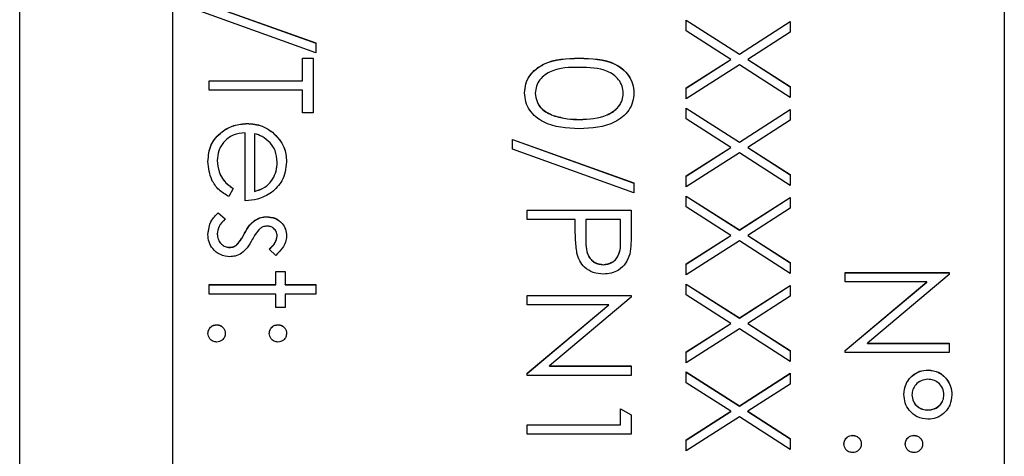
# Model space of a CAD drawing. Header units: millimetres. Extents: x 220 to 2218, y -9 to 1835.
# Tile 13 of 25: x 2015.66 to 2031.76, y 952.62 to 959.76. Entities that reach past the tile are written whole.
import ezdxf

# ---------------------------------------------------------------- set-up
doc = ezdxf.new("R2010")
doc.units = ezdxf.units.MM

msp = doc.modelspace()

# ---------------------------------------------------------------- linework, layer by layer
at = {"color": 7, "linetype": 'Continuous', "lineweight": 25}
for p, q in [((2015.659, 937.967), (2015.659, 998.967)), ((2031.759, 998.543), (2031.759, 938.564)), ((2018.159, 996.543), (2018.159, 940.564)), ((2018.519, 960.09), (2020.502, 959.379)), ((2018.519, 960.087), (2020.502, 959.377)), ((2020.502, 959.219), (2018.519, 959.929)), ((2026.559, 959.752), (2027.426, 959.197)), ((2026.559, 959.576), (2026.559, 959.752)), ((2026.559, 959.75), (2027.426, 959.195)), ((2027.426, 959.197), (2028.259, 959.731)), ((2027.426, 959.195), (2028.259, 959.728)), ((2028.259, 959.731), (2028.259, 959.555)), ((2027.288, 959.11), (2026.559, 959.576)), ((2028.259, 959.555), (2027.563, 959.11)), ((2020.502, 959.379), (2020.502, 959.219)), ((2020.284, 959.131), (2020.459, 959.131)), ((2020.284, 958.761), (2020.284, 959.131)), ((2020.284, 959.129), (2020.459, 959.129)), ((2020.459, 959.131), (2020.459, 958.238)), ((2024.808, 959.129), (2024.808, 959.131)), ((2026.559, 958.643), (2027.288, 959.11)), ((2026.559, 958.64), (2027.288, 959.107)), ((2027.288, 959.107), (2027.288, 959.11)), ((2027.426, 959.195), (2027.426, 959.197)), ((2027.563, 959.11), (2028.259, 958.665)), ((2027.563, 959.107), (2027.563, 959.11)), ((2027.563, 959.107), (2028.259, 958.662)), ((2027.426, 959.021), (2026.559, 958.467)), ((2028.259, 958.489), (2027.426, 959.021)), ((2018.759, 958.761), (2020.284, 958.761)), ((2018.759, 958.608), (2018.759, 958.761)), ((2018.759, 958.758), (2020.284, 958.758)), ((2020.284, 958.758), (2020.284, 958.761)), ((2020.284, 958.608), (2018.759, 958.608)), ((2020.284, 958.238), (2020.284, 958.608)), ((2026.559, 958.467), (2026.559, 958.643)), ((2028.259, 958.665), (2028.259, 958.489)), ((2024.089, 958.555), (2024.089, 958.558)), ((2025.528, 958.555), (2025.528, 958.558)), ((2026.559, 958.314), (2027.426, 957.759)), ((2026.559, 958.138), (2026.559, 958.314)), ((2026.559, 958.312), (2027.426, 957.757)), ((2027.426, 957.759), (2028.259, 958.293)), ((2027.426, 957.757), (2028.259, 958.29)), ((2028.259, 958.293), (2028.259, 958.117)), ((2020.459, 958.238), (2020.284, 958.238)), ((2024.381, 958.191), (2024.381, 958.194)), ((2024.809, 958.126), (2024.809, 958.129)), ((2027.288, 957.672), (2026.559, 958.138)), ((2028.259, 958.117), (2027.563, 957.672)), ((2019.376, 958.061), (2019.376, 958.064)), ((2019.347, 956.8), (2019.347, 957.911)), ((2019.5, 957.895), (2019.5, 956.953)), ((2019.791, 957.918), (2019.791, 957.921)), ((2023.719, 957.802), (2025.702, 957.092)), ((2023.719, 957.642), (2023.719, 957.802)), ((2023.719, 957.8), (2025.702, 957.089)), ((2025.702, 956.931), (2023.719, 957.642)), ((2026.559, 957.205), (2027.288, 957.672)), ((2026.559, 957.202), (2027.288, 957.669)), ((2027.288, 957.669), (2027.288, 957.672)), ((2027.426, 957.757), (2027.426, 957.759)), ((2027.563, 957.672), (2028.259, 957.227)), ((2027.563, 957.669), (2027.563, 957.672)), ((2027.563, 957.669), (2028.259, 957.224)), ((2027.426, 957.583), (2026.559, 957.029)), ((2028.259, 957.051), (2027.426, 957.583)), ((2018.889, 957.456), (2018.889, 957.458)), ((2019.87, 957.425), (2019.87, 957.428)), ((2026.559, 957.029), (2026.559, 957.205)), ((2028.259, 957.227), (2028.259, 957.051)), ((2019.151, 957.001), (2019.08, 956.866)), ((2025.702, 957.092), (2025.702, 956.931)), ((2019.5, 956.95), (2019.5, 956.953)), ((2026.559, 956.876), (2027.426, 956.322)), ((2026.559, 956.7), (2026.559, 956.876)), ((2026.559, 956.874), (2027.426, 956.319)), ((2027.426, 956.322), (2028.259, 956.855)), ((2027.426, 956.319), (2028.259, 956.852)), ((2028.259, 956.855), (2028.259, 956.679)), ((2027.288, 956.234), (2026.559, 956.7)), ((2028.259, 956.679), (2027.563, 956.234)), ((2018.905, 956.604), (2019.02, 956.503)), ((2018.905, 956.601), (2018.905, 956.604)), ((2018.905, 956.601), (2019.02, 956.5)), ((2019.697, 956.536), (2019.697, 956.539)), ((2023.959, 956.495), (2023.959, 956.648)), ((2023.959, 956.648), (2025.659, 956.648)), ((2023.959, 956.645), (2025.659, 956.645)), ((2025.659, 956.648), (2025.659, 956.314)), ((2019.506, 956.479), (2019.506, 956.482)), ((2024.743, 956.495), (2023.959, 956.495)), ((2024.743, 956.374), (2024.743, 956.495)), ((2024.918, 956.495), (2024.914, 956.198)), ((2025.484, 956.495), (2024.918, 956.495)), ((2025.484, 956.184), (2025.484, 956.495)), ((2018.889, 956.254), (2018.889, 956.257)), ((2019.336, 956.265), (2019.336, 956.268)), ((2019.87, 956.222), (2019.87, 956.225)), ((2024.914, 956.192), (2024.914, 956.188)), ((2025.484, 956.182), (2025.484, 956.184)), ((2026.559, 955.767), (2027.288, 956.234)), ((2026.559, 955.764), (2027.288, 956.231)), ((2027.288, 956.231), (2027.288, 956.234)), ((2027.426, 956.319), (2027.426, 956.322)), ((2027.563, 956.234), (2028.259, 955.789)), ((2027.563, 956.231), (2027.563, 956.234)), ((2027.563, 956.231), (2028.259, 955.786)), ((2019.089, 956.035), (2019.089, 956.038)), ((2019.208, 956.077), (2019.208, 956.08)), ((2027.426, 956.146), (2026.559, 955.591)), ((2028.259, 955.613), (2027.426, 956.146)), ((2019.846, 955.907), (2019.739, 956.01)), ((2025.202, 955.752), (2025.202, 955.754)), ((2026.559, 955.591), (2026.559, 955.767)), ((2028.259, 955.789), (2028.259, 955.613)), ((2019.848, 955.645), (2020.001, 955.645)), ((2019.848, 955.428), (2019.848, 955.645)), ((2019.848, 955.643), (2020.001, 955.643)), ((2020.001, 955.645), (2020.001, 955.428)), ((2029.159, 955.625), (2030.859, 955.625)), ((2029.159, 955.473), (2029.159, 955.625)), ((2029.159, 955.622), (2030.859, 955.622)), ((2030.859, 955.593), (2029.521, 954.47)), ((2030.859, 955.625), (2030.859, 955.593)), ((2018.759, 955.428), (2019.848, 955.428)), ((2018.759, 955.275), (2018.759, 955.428)), ((2018.759, 955.425), (2019.848, 955.425)), ((2019.848, 955.425), (2019.848, 955.428)), ((2020.001, 955.428), (2020.502, 955.428)), ((2020.001, 955.425), (2020.001, 955.428)), ((2020.001, 955.425), (2020.502, 955.425)), ((2020.502, 955.428), (2020.502, 955.275)), ((2026.559, 955.438), (2027.426, 954.884)), ((2026.559, 955.262), (2026.559, 955.438)), ((2026.559, 955.436), (2027.426, 954.881)), ((2027.426, 954.884), (2028.259, 955.417)), ((2027.426, 954.881), (2028.259, 955.414)), ((2028.259, 955.417), (2028.259, 955.241)), ((2030.494, 955.473), (2029.159, 955.473)), ((2029.159, 954.353), (2030.494, 955.473)), ((2029.159, 954.35), (2030.494, 955.47)), ((2030.494, 955.47), (2030.494, 955.473)), ((2019.848, 955.275), (2018.759, 955.275)), ((2019.848, 955.057), (2019.848, 955.275)), ((2020.001, 955.275), (2020.001, 955.057)), ((2020.502, 955.275), (2020.001, 955.275)), ((2023.959, 955.253), (2025.659, 955.253)), ((2023.959, 955.101), (2023.959, 955.253)), ((2023.959, 955.251), (2025.659, 955.251)), ((2025.659, 955.221), (2024.321, 954.099)), ((2025.659, 955.253), (2025.659, 955.221)), ((2027.288, 954.796), (2026.559, 955.262)), ((2028.259, 955.241), (2027.563, 954.796)), ((2020.001, 955.057), (2019.848, 955.057)), ((2025.294, 955.101), (2023.959, 955.101)), ((2023.959, 953.981), (2025.294, 955.101)), ((2023.959, 953.978), (2025.294, 955.098)), ((2025.294, 955.098), (2025.294, 955.101)), ((2018.879, 954.771), (2018.879, 954.774)), ((2019.881, 954.771), (2019.881, 954.774)), ((2026.559, 954.329), (2027.288, 954.796)), ((2026.559, 954.326), (2027.288, 954.793)), ((2027.288, 954.793), (2027.288, 954.796)), ((2027.426, 954.881), (2027.426, 954.884)), ((2027.563, 954.796), (2028.259, 954.351)), ((2027.563, 954.793), (2027.563, 954.796)), ((2027.563, 954.793), (2028.259, 954.348)), ((2027.426, 954.708), (2026.559, 954.153)), ((2028.259, 954.175), (2027.426, 954.708)), ((2029.521, 954.47), (2030.859, 954.47)), ((2029.521, 954.468), (2029.521, 954.47)), ((2029.521, 954.468), (2030.859, 954.468)), ((2030.859, 954.47), (2030.859, 954.318)), ((2026.559, 954.153), (2026.559, 954.329)), ((2028.259, 954.351), (2028.259, 954.175)), ((2029.159, 954.318), (2029.159, 954.353)), ((2030.859, 954.318), (2029.159, 954.318)), ((2024.321, 954.099), (2025.659, 954.099)), ((2024.321, 954.096), (2024.321, 954.099)), ((2024.321, 954.096), (2025.659, 954.096)), ((2025.659, 954.099), (2025.659, 953.946)), ((2023.959, 953.946), (2023.959, 953.981)), ((2025.659, 953.946), (2023.959, 953.946)), ((2026.559, 954.001), (2027.426, 953.446)), ((2026.559, 953.825), (2026.559, 954.001)), ((2026.559, 953.998), (2027.426, 953.443)), ((2027.426, 953.446), (2028.259, 953.979)), ((2027.426, 953.443), (2028.259, 953.976)), ((2028.259, 953.979), (2028.259, 953.803)), ((2030.513, 954.032), (2030.513, 954.035)), ((2027.288, 953.358), (2026.559, 953.825)), ((2028.259, 953.803), (2027.563, 953.358)), ((2030.248, 953.627), (2030.248, 953.629)), ((2030.772, 953.626), (2030.772, 953.628)), ((2027.426, 953.443), (2027.426, 953.446)), ((2025.484, 953.14), (2025.484, 953.401)), ((2025.484, 953.401), (2025.659, 953.302)), ((2025.484, 953.399), (2025.659, 953.299)), ((2025.659, 953.302), (2025.659, 952.987)), ((2026.559, 952.891), (2027.288, 953.358)), ((2026.559, 952.888), (2027.288, 953.355)), ((2027.288, 953.355), (2027.288, 953.358)), ((2027.563, 953.358), (2028.259, 952.913)), ((2027.563, 953.355), (2027.563, 953.358)), ((2027.563, 953.355), (2028.259, 952.91)), ((2030.508, 953.378), (2030.508, 953.381)), ((2023.959, 953.14), (2025.484, 953.14)), ((2023.959, 952.987), (2023.959, 953.14)), ((2023.959, 953.137), (2025.484, 953.137)), ((2025.484, 953.137), (2025.484, 953.14)), ((2027.426, 953.27), (2026.559, 952.715)), ((2028.259, 952.737), (2027.426, 953.27)), ((2025.659, 952.987), (2023.959, 952.987)), ((2029.279, 952.964), (2029.279, 952.967)), ((2030.281, 952.964), (2030.281, 952.967)), ((2026.559, 952.715), (2026.559, 952.891)), ((2028.259, 952.913), (2028.259, 952.737))]:
    msp.add_line(p, q, dxfattribs=at)
for points, knots in [([(2023.915, 958.563), (2023.919, 958.613), (2023.927, 958.712), (2024.016, 958.892), (2024.302, 959.116), (2024.605, 959.125), (2024.808, 959.131)], [0, 0, 0, 0, 0.125551, 0.25109, 0.50025, 1, 1, 1, 1]), ([(2023.915, 958.561), (2023.919, 958.61), (2023.927, 958.709), (2024.016, 958.89), (2024.302, 959.113), (2024.605, 959.122), (2024.808, 959.129)], [0, 0, 0, 0, 0.125551, 0.25109, 0.50025, 1, 1, 1, 1]), ([(2024.808, 959.131), (2025.011, 959.125), (2025.265, 959.117), (2025.52, 958.958), (2025.622, 958.848), (2025.69, 958.712), (2025.698, 958.613), (2025.702, 958.563)], [0, 0, 0, 0, 0.498702, 0.624177, 0.749467, 0.874745, 1, 1, 1, 1]), ([(2024.808, 959.129), (2025.011, 959.122), (2025.265, 959.114), (2025.52, 958.956), (2025.622, 958.845), (2025.69, 958.71), (2025.698, 958.61), (2025.702, 958.561)], [0, 0, 0, 0, 0.498702, 0.624177, 0.749467, 0.874745, 1, 1, 1, 1]), ([(2024.809, 958.979), (2024.65, 958.978), (2024.412, 958.976), (2024.18, 958.813), (2024.102, 958.675), (2024.094, 958.597), (2024.089, 958.558)], [0, 0, 0, 0, 0.500291, 0.749086, 0.874606, 1, 1, 1, 1]), ([(2025.528, 958.558), (2025.524, 958.597), (2025.516, 958.675), (2025.456, 958.778), (2025.373, 958.861), (2025.166, 958.973), (2024.967, 958.976), (2024.809, 958.979)], [0, 0, 0, 0, 0.125139, 0.250418, 0.375519, 0.500847, 1, 1, 1, 1]), ([(2024.808, 957.977), (2024.604, 957.986), (2024.298, 958), (2024.016, 958.231), (2023.927, 958.413), (2023.919, 958.513), (2023.915, 958.563)], [0, 0, 0, 0, 0.4994065, 0.7487427, 0.8743724, 1, 1, 1, 1]), ([(2024.089, 958.558), (2024.095, 958.512), (2024.107, 958.419), (2024.204, 958.275), (2024.314, 958.225), (2024.381, 958.194)], [0, 0, 0, 0, 0.280257, 0.560781, 1, 1, 1, 1]), ([(2024.089, 958.555), (2024.095, 958.509), (2024.107, 958.416), (2024.204, 958.273), (2024.314, 958.222), (2024.381, 958.191)], [0, 0, 0, 0, 0.280257, 0.560781, 1, 1, 1, 1]), ([(2025.702, 958.563), (2025.698, 958.513), (2025.69, 958.413), (2025.602, 958.231), (2025.318, 958.001), (2025.012, 957.986), (2024.808, 957.977)], [0, 0, 0, 0, 0.1256, 0.251197, 0.500581, 1, 1, 1, 1]), ([(2024.809, 958.129), (2024.967, 958.135), (2025.203, 958.145), (2025.437, 958.304), (2025.516, 958.441), (2025.524, 958.519), (2025.528, 958.558)], [0, 0, 0, 0, 0.500072, 0.749021, 0.874598, 1, 1, 1, 1]), ([(2024.809, 958.126), (2024.967, 958.133), (2025.203, 958.142), (2025.437, 958.301), (2025.516, 958.439), (2025.524, 958.517), (2025.528, 958.555)], [0, 0, 0, 0, 0.500072, 0.749021, 0.874598, 1, 1, 1, 1]), ([(2024.381, 958.194), (2024.46, 958.172), (2024.6, 958.133), (2024.745, 958.13), (2024.809, 958.129)], [0, 0, 0, 0, 0.559599, 1, 1, 1, 1]), ([(2024.381, 958.191), (2024.46, 958.169), (2024.6, 958.13), (2024.745, 958.128), (2024.809, 958.126)], [0, 0, 0, 0, 0.5595988, 1, 1, 1, 1]), ([(2018.737, 957.439), (2018.745, 957.534), (2018.762, 957.722), (2018.944, 957.925), (2019.156, 958.043), (2019.303, 958.057), (2019.376, 958.064)], [0, 0, 0, 0, 0.279885, 0.558859, 0.779462, 1, 1, 1, 1]), ([(2018.737, 957.436), (2018.745, 957.531), (2018.762, 957.72), (2018.944, 957.923), (2019.156, 958.041), (2019.303, 958.054), (2019.376, 958.061)], [0, 0, 0, 0, 0.279885, 0.558859, 0.779462, 1, 1, 1, 1]), ([(2019.376, 958.064), (2019.461, 958.056), (2019.612, 958.043), (2019.736, 957.958), (2019.791, 957.921)], [0, 0, 0, 0, 0.5594271, 1, 1, 1, 1]), ([(2019.376, 958.061), (2019.461, 958.054), (2019.612, 958.04), (2019.736, 957.955), (2019.791, 957.918)], [0, 0, 0, 0, 0.559427, 1, 1, 1, 1]), ([(2019.347, 957.911), (2019.28, 957.903), (2019.145, 957.888), (2018.993, 957.768), (2018.902, 957.617), (2018.894, 957.511), (2018.889, 957.458)], [0, 0, 0, 0, 0.279963, 0.559359, 0.779526, 1, 1, 1, 1]), ([(2019.754, 957.748), (2019.712, 957.785), (2019.637, 957.851), (2019.542, 957.882), (2019.5, 957.895)], [0, 0, 0, 0, 0.558795, 1, 1, 1, 1]), ([(2019.791, 957.921), (2019.866, 957.845), (2020.001, 957.708), (2020.016, 957.519), (2020.023, 957.435)], [0, 0, 0, 0, 0.558577, 1, 1, 1, 1]), ([(2019.791, 957.918), (2019.866, 957.842), (2020.001, 957.705), (2020.016, 957.516), (2020.023, 957.433)], [0, 0, 0, 0, 0.558577, 1, 1, 1, 1]), ([(2019.87, 957.428), (2019.865, 957.493), (2019.854, 957.611), (2019.785, 957.706), (2019.754, 957.748)], [0, 0, 0, 0, 0.559458, 1, 1, 1, 1]), ([(2019.08, 956.866), (2019.024, 956.9), (2018.911, 956.969), (2018.767, 957.165), (2018.748, 957.335), (2018.737, 957.439)], [0, 0, 0, 0, 0.280919, 0.5614069, 1, 1, 1, 1]), ([(2018.889, 957.458), (2018.896, 957.396), (2018.906, 957.293), (2018.968, 957.161), (2019.051, 957.07), (2019.118, 957.024), (2019.151, 957.001)], [0, 0, 0, 0, 0.339465, 0.559626, 0.779498, 1, 1, 1, 1]), ([(2018.889, 957.456), (2018.896, 957.393), (2018.906, 957.29), (2018.968, 957.158), (2019.051, 957.067), (2019.118, 957.021), (2019.151, 956.998)], [0, 0, 0, 0, 0.339465, 0.559626, 0.779498, 1, 1, 1, 1]), ([(2019.5, 956.953), (2019.559, 956.971), (2019.676, 957.009), (2019.794, 957.139), (2019.859, 957.284), (2019.866, 957.38), (2019.87, 957.428)], [0, 0, 0, 0, 0.280138, 0.559194, 0.779598, 1, 1, 1, 1]), ([(2019.5, 956.95), (2019.559, 956.969), (2019.676, 957.006), (2019.794, 957.136), (2019.859, 957.281), (2019.866, 957.377), (2019.87, 957.425)], [0, 0, 0, 0, 0.280138, 0.559194, 0.779598, 1, 1, 1, 1]), ([(2020.023, 957.435), (2020.01, 957.325), (2019.987, 957.128), (2019.842, 956.994), (2019.778, 956.935)], [0, 0, 0, 0, 0.558919, 1, 1, 1, 1]), ([(2019.778, 956.935), (2019.704, 956.891), (2019.57, 956.812), (2019.415, 956.804), (2019.347, 956.8)], [0, 0, 0, 0, 0.558897, 1, 1, 1, 1]), ([(2018.737, 956.249), (2018.747, 956.326), (2018.764, 956.464), (2018.862, 956.561), (2018.905, 956.604)], [0, 0, 0, 0, 0.559289, 1, 1, 1, 1]), ([(2018.737, 956.246), (2018.747, 956.323), (2018.764, 956.461), (2018.862, 956.559), (2018.905, 956.601)], [0, 0, 0, 0, 0.559289, 1, 1, 1, 1]), ([(2019.02, 956.503), (2018.981, 956.464), (2018.911, 956.396), (2018.896, 956.299), (2018.889, 956.257)], [0, 0, 0, 0, 0.560833, 1, 1, 1, 1]), ([(2019.506, 956.482), (2019.539, 956.5), (2019.599, 956.533), (2019.667, 956.537), (2019.697, 956.539)], [0, 0, 0, 0, 0.559587, 1, 1, 1, 1]), ([(2019.506, 956.479), (2019.539, 956.498), (2019.599, 956.531), (2019.667, 956.534), (2019.697, 956.536)], [0, 0, 0, 0, 0.5595868, 1, 1, 1, 1]), ([(2019.697, 956.539), (2019.744, 956.534), (2019.84, 956.525), (2019.948, 956.442), (2020.014, 956.337), (2020.02, 956.262), (2020.023, 956.225)], [0, 0, 0, 0, 0.279936, 0.559437, 0.779611, 1, 1, 1, 1]), ([(2019.697, 956.536), (2019.744, 956.532), (2019.84, 956.522), (2019.948, 956.44), (2020.014, 956.334), (2020.02, 956.26), (2020.023, 956.222)], [0, 0, 0, 0, 0.279936, 0.559437, 0.779611, 1, 1, 1, 1]), ([(2019.336, 956.268), (2019.361, 956.313), (2019.406, 956.394), (2019.475, 956.455), (2019.506, 956.482)], [0, 0, 0, 0, 0.560659, 1, 1, 1, 1]), ([(2019.336, 956.265), (2019.361, 956.31), (2019.406, 956.391), (2019.475, 956.452), (2019.506, 956.479)], [0, 0, 0, 0, 0.560659, 1, 1, 1, 1]), ([(2019.59, 956.344), (2019.563, 956.314), (2019.513, 956.26), (2019.478, 956.195), (2019.462, 956.167)], [0, 0, 0, 0, 0.5590178, 1, 1, 1, 1]), ([(2019.703, 956.386), (2019.68, 956.383), (2019.639, 956.378), (2019.605, 956.355), (2019.59, 956.344)], [0, 0, 0, 0, 0.5590539, 1, 1, 1, 1]), ([(2019.87, 956.225), (2019.867, 956.249), (2019.861, 956.297), (2019.814, 956.349), (2019.76, 956.381), (2019.722, 956.385), (2019.703, 956.386)], [0, 0, 0, 0, 0.279313, 0.559072, 0.779518, 1, 1, 1, 1]), ([(2024.771, 955.941), (2024.761, 956.021), (2024.743, 956.165), (2024.743, 956.31), (2024.743, 956.374)], [0, 0, 0, 0, 0.559694, 1, 1, 1, 1]), ([(2019.096, 955.885), (2019.042, 955.891), (2018.935, 955.904), (2018.817, 956.003), (2018.747, 956.123), (2018.74, 956.207), (2018.737, 956.249)], [0, 0, 0, 0, 0.279548, 0.559226, 0.779475, 1, 1, 1, 1]), ([(2018.889, 956.257), (2018.893, 956.226), (2018.899, 956.164), (2018.951, 956.093), (2019.017, 956.046), (2019.065, 956.04), (2019.089, 956.038)], [0, 0, 0, 0, 0.279988, 0.559745, 0.779963, 1, 1, 1, 1]), ([(2018.889, 956.254), (2018.893, 956.223), (2018.899, 956.162), (2018.951, 956.09), (2019.017, 956.043), (2019.065, 956.038), (2019.089, 956.035)], [0, 0, 0, 0, 0.279988, 0.559745, 0.779963, 1, 1, 1, 1]), ([(2019.208, 956.08), (2019.236, 956.112), (2019.285, 956.17), (2019.32, 956.238), (2019.336, 956.268)], [0, 0, 0, 0, 0.5590744, 1, 1, 1, 1]), ([(2019.208, 956.077), (2019.236, 956.109), (2019.285, 956.168), (2019.32, 956.235), (2019.336, 956.265)], [0, 0, 0, 0, 0.559074, 1, 1, 1, 1]), ([(2019.739, 956.01), (2019.777, 956.043), (2019.844, 956.101), (2019.862, 956.187), (2019.87, 956.225)], [0, 0, 0, 0, 0.562045, 1, 1, 1, 1]), ([(2019.739, 956.008), (2019.777, 956.04), (2019.844, 956.099), (2019.862, 956.185), (2019.87, 956.222)], [0, 0, 0, 0, 0.562045, 1, 1, 1, 1]), ([(2020.023, 956.225), (2020.019, 956.19), (2020.011, 956.12), (2019.948, 956.009), (2019.885, 955.946), (2019.846, 955.907)], [0, 0, 0, 0, 0.279553, 0.559703, 1, 1, 1, 1]), ([(2024.914, 956.198), (2024.914, 956.094), (2024.913, 955.965), (2024.998, 955.839), (2025.076, 955.774), (2025.152, 955.762), (2025.202, 955.754)], [0, 0, 0, 0, 0.499721, 0.62535, 0.751083, 1, 1, 1, 1]), ([(2024.914, 956.195), (2024.914, 956.091), (2024.913, 955.962), (2024.998, 955.836), (2025.076, 955.771), (2025.152, 955.759), (2025.202, 955.752)], [0, 0, 0, 0, 0.499721, 0.62535, 0.751083, 1, 1, 1, 1]), ([(2025.202, 955.754), (2025.251, 955.762), (2025.324, 955.774), (2025.401, 955.836), (2025.487, 955.956), (2025.486, 956.083), (2025.484, 956.184)], [0, 0, 0, 0, 0.248969, 0.374729, 0.500383, 1, 1, 1, 1]), ([(2025.202, 955.752), (2025.251, 955.759), (2025.324, 955.771), (2025.401, 955.834), (2025.487, 955.954), (2025.486, 956.08), (2025.484, 956.182)], [0, 0, 0, 0, 0.248969, 0.374729, 0.500383, 1, 1, 1, 1]), ([(2025.659, 956.314), (2025.659, 956.242), (2025.659, 956.112), (2025.641, 955.984), (2025.633, 955.927)], [0, 0, 0, 0, 0.5603137, 1, 1, 1, 1]), ([(2019.089, 956.038), (2019.114, 956.04), (2019.157, 956.044), (2019.192, 956.069), (2019.208, 956.08)], [0, 0, 0, 0, 0.559603, 1, 1, 1, 1]), ([(2019.089, 956.035), (2019.114, 956.037), (2019.157, 956.041), (2019.192, 956.066), (2019.208, 956.077)], [0, 0, 0, 0, 0.559603, 1, 1, 1, 1]), ([(2019.462, 956.167), (2019.436, 956.12), (2019.39, 956.036), (2019.319, 955.971), (2019.288, 955.943)], [0, 0, 0, 0, 0.560649, 1, 1, 1, 1]), ([(2019.288, 955.943), (2019.254, 955.924), (2019.194, 955.891), (2019.126, 955.887), (2019.096, 955.885)], [0, 0, 0, 0, 0.5594659, 1, 1, 1, 1]), ([(2025.203, 955.602), (2025.147, 955.606), (2025.035, 955.614), (2024.898, 955.699), (2024.81, 955.815), (2024.784, 955.899), (2024.771, 955.941)], [0, 0, 0, 0, 0.280099, 0.559324, 0.779458, 1, 1, 1, 1]), ([(2025.633, 955.927), (2025.615, 955.876), (2025.577, 955.772), (2025.462, 955.666), (2025.332, 955.609), (2025.246, 955.604), (2025.203, 955.602)], [0, 0, 0, 0, 0.279705, 0.559381, 0.779509, 1, 1, 1, 1]), ([(2018.737, 954.632), (2018.739, 954.653), (2018.745, 954.695), (2018.783, 954.741), (2018.829, 954.769), (2018.862, 954.772), (2018.879, 954.774)], [0, 0, 0, 0, 0.279581, 0.559143, 0.779575, 1, 1, 1, 1]), ([(2018.737, 954.63), (2018.739, 954.651), (2018.745, 954.692), (2018.783, 954.738), (2018.829, 954.767), (2018.862, 954.77), (2018.879, 954.771)], [0, 0, 0, 0, 0.279581, 0.559143, 0.779575, 1, 1, 1, 1]), ([(2018.879, 954.774), (2018.899, 954.772), (2018.941, 954.767), (2018.988, 954.728), (2019.016, 954.682), (2019.019, 954.649), (2019.02, 954.632)], [0, 0, 0, 0, 0.279576, 0.559284, 0.779552, 1, 1, 1, 1]), ([(2018.879, 954.771), (2018.899, 954.769), (2018.941, 954.764), (2018.988, 954.725), (2019.016, 954.679), (2019.019, 954.646), (2019.02, 954.63)], [0, 0, 0, 0, 0.279576, 0.559284, 0.779552, 1, 1, 1, 1]), ([(2019.739, 954.632), (2019.742, 954.653), (2019.747, 954.695), (2019.785, 954.741), (2019.832, 954.77), (2019.865, 954.773), (2019.881, 954.774)], [0, 0, 0, 0, 0.279647, 0.559299, 0.779615, 1, 1, 1, 1]), ([(2019.739, 954.63), (2019.742, 954.651), (2019.747, 954.692), (2019.785, 954.739), (2019.832, 954.767), (2019.865, 954.77), (2019.881, 954.771)], [0, 0, 0, 0, 0.2796468, 0.5592988, 0.7796148, 1, 1, 1, 1]), ([(2019.881, 954.774), (2019.902, 954.771), (2019.944, 954.766), (2019.99, 954.728), (2020.018, 954.681), (2020.021, 954.649), (2020.023, 954.632)], [0, 0, 0, 0, 0.279585, 0.559454, 0.779697, 1, 1, 1, 1]), ([(2019.881, 954.771), (2019.902, 954.769), (2019.944, 954.764), (2019.99, 954.725), (2020.018, 954.679), (2020.021, 954.646), (2020.023, 954.63)], [0, 0, 0, 0, 0.2795852, 0.5594544, 0.7796968, 1, 1, 1, 1]), ([(2018.879, 954.491), (2018.858, 954.493), (2018.816, 954.498), (2018.77, 954.537), (2018.741, 954.583), (2018.738, 954.616), (2018.737, 954.632)], [0, 0, 0, 0, 0.279469, 0.559358, 0.779674, 1, 1, 1, 1]), ([(2019.02, 954.632), (2019.018, 954.611), (2019.013, 954.57), (2018.974, 954.524), (2018.928, 954.495), (2018.895, 954.492), (2018.879, 954.491)], [0, 0, 0, 0, 0.279602, 0.559212, 0.779475, 1, 1, 1, 1]), ([(2019.881, 954.491), (2019.86, 954.493), (2019.818, 954.498), (2019.772, 954.537), (2019.744, 954.583), (2019.741, 954.616), (2019.739, 954.632)], [0, 0, 0, 0, 0.279517, 0.559326, 0.779544, 1, 1, 1, 1]), ([(2020.023, 954.632), (2020.02, 954.611), (2020.016, 954.57), (2019.977, 954.524), (2019.931, 954.495), (2019.898, 954.492), (2019.881, 954.491)], [0, 0, 0, 0, 0.279602, 0.559212, 0.779475, 1, 1, 1, 1]), ([(2030.118, 953.633), (2030.124, 953.692), (2030.137, 953.81), (2030.243, 953.942), (2030.374, 954.023), (2030.467, 954.031), (2030.513, 954.035)], [0, 0, 0, 0, 0.279728, 0.559381, 0.779608, 1, 1, 1, 1]), ([(2030.118, 953.63), (2030.124, 953.689), (2030.137, 953.807), (2030.243, 953.939), (2030.374, 954.02), (2030.467, 954.028), (2030.513, 954.032)], [0, 0, 0, 0, 0.279728, 0.559381, 0.779608, 1, 1, 1, 1]), ([(2030.513, 954.035), (2030.572, 954.027), (2030.689, 954.012), (2030.814, 953.899), (2030.891, 953.767), (2030.898, 953.675), (2030.902, 953.629)], [0, 0, 0, 0, 0.279239, 0.559101, 0.779515, 1, 1, 1, 1]), ([(2030.513, 954.032), (2030.572, 954.024), (2030.689, 954.009), (2030.814, 953.896), (2030.891, 953.764), (2030.898, 953.673), (2030.902, 953.627)], [0, 0, 0, 0, 0.279239, 0.559101, 0.779515, 1, 1, 1, 1]), ([(2030.51, 953.882), (2030.472, 953.878), (2030.396, 953.869), (2030.312, 953.8), (2030.257, 953.718), (2030.251, 953.659), (2030.248, 953.629)], [0, 0, 0, 0, 0.2796547, 0.5595004, 0.7798044, 1, 1, 1, 1]), ([(2030.772, 953.628), (2030.767, 953.666), (2030.757, 953.742), (2030.685, 953.825), (2030.6, 953.875), (2030.54, 953.88), (2030.51, 953.882)], [0, 0, 0, 0, 0.279349, 0.559223, 0.779594, 1, 1, 1, 1]), ([(2030.51, 953.229), (2030.451, 953.236), (2030.333, 953.25), (2030.206, 953.362), (2030.129, 953.494), (2030.121, 953.586), (2030.118, 953.633)], [0, 0, 0, 0, 0.279451, 0.559125, 0.779441, 1, 1, 1, 1]), ([(2030.248, 953.629), (2030.253, 953.592), (2030.263, 953.517), (2030.335, 953.437), (2030.42, 953.388), (2030.479, 953.383), (2030.508, 953.381)], [0, 0, 0, 0, 0.27928, 0.559096, 0.779507, 1, 1, 1, 1]), ([(2030.248, 953.627), (2030.253, 953.589), (2030.263, 953.514), (2030.335, 953.434), (2030.42, 953.386), (2030.479, 953.381), (2030.508, 953.378)], [0, 0, 0, 0, 0.2792797, 0.5590963, 0.7795072, 1, 1, 1, 1]), ([(2030.508, 953.381), (2030.546, 953.385), (2030.621, 953.392), (2030.708, 953.457), (2030.763, 953.539), (2030.769, 953.599), (2030.772, 953.628)], [0, 0, 0, 0, 0.279971, 0.559668, 0.779809, 1, 1, 1, 1]), ([(2030.508, 953.378), (2030.546, 953.382), (2030.621, 953.39), (2030.708, 953.455), (2030.763, 953.537), (2030.769, 953.596), (2030.772, 953.626)], [0, 0, 0, 0, 0.279971, 0.559668, 0.779809, 1, 1, 1, 1]), ([(2030.902, 953.629), (2030.896, 953.571), (2030.882, 953.454), (2030.777, 953.323), (2030.648, 953.241), (2030.556, 953.233), (2030.51, 953.229)], [0, 0, 0, 0, 0.279651, 0.559386, 0.779629, 1, 1, 1, 1]), ([(2029.137, 952.826), (2029.139, 952.846), (2029.145, 952.888), (2029.183, 952.934), (2029.229, 952.963), (2029.262, 952.966), (2029.279, 952.967)], [0, 0, 0, 0, 0.279581, 0.559143, 0.779575, 1, 1, 1, 1]), ([(2029.137, 952.823), (2029.139, 952.844), (2029.145, 952.885), (2029.183, 952.931), (2029.229, 952.96), (2029.262, 952.963), (2029.279, 952.964)], [0, 0, 0, 0, 0.279581, 0.559143, 0.779575, 1, 1, 1, 1]), ([(2029.279, 952.967), (2029.299, 952.965), (2029.341, 952.96), (2029.388, 952.921), (2029.416, 952.875), (2029.419, 952.842), (2029.42, 952.826)], [0, 0, 0, 0, 0.279576, 0.559284, 0.779552, 1, 1, 1, 1]), ([(2029.279, 952.964), (2029.299, 952.962), (2029.341, 952.957), (2029.388, 952.919), (2029.416, 952.872), (2029.419, 952.839), (2029.42, 952.823)], [0, 0, 0, 0, 0.279576, 0.559284, 0.779552, 1, 1, 1, 1]), ([(2030.139, 952.826), (2030.142, 952.846), (2030.147, 952.888), (2030.185, 952.934), (2030.232, 952.963), (2030.265, 952.966), (2030.281, 952.967)], [0, 0, 0, 0, 0.279647, 0.559299, 0.779615, 1, 1, 1, 1]), ([(2030.139, 952.823), (2030.142, 952.844), (2030.147, 952.886), (2030.185, 952.932), (2030.232, 952.96), (2030.265, 952.963), (2030.281, 952.964)], [0, 0, 0, 0, 0.279647, 0.559299, 0.779615, 1, 1, 1, 1]), ([(2030.281, 952.967), (2030.302, 952.965), (2030.344, 952.959), (2030.39, 952.921), (2030.418, 952.875), (2030.421, 952.842), (2030.423, 952.826)], [0, 0, 0, 0, 0.279585, 0.559454, 0.779697, 1, 1, 1, 1]), ([(2030.281, 952.964), (2030.302, 952.962), (2030.344, 952.957), (2030.39, 952.918), (2030.418, 952.872), (2030.421, 952.839), (2030.423, 952.823)], [0, 0, 0, 0, 0.279585, 0.559454, 0.779697, 1, 1, 1, 1]), ([(2029.279, 952.684), (2029.258, 952.686), (2029.216, 952.691), (2029.17, 952.73), (2029.141, 952.776), (2029.138, 952.809), (2029.137, 952.826)], [0, 0, 0, 0, 0.2794691, 0.5593578, 0.7796739, 1, 1, 1, 1]), ([(2029.42, 952.826), (2029.418, 952.805), (2029.413, 952.763), (2029.374, 952.717), (2029.328, 952.688), (2029.295, 952.685), (2029.279, 952.684)], [0, 0, 0, 0, 0.2796016, 0.559212, 0.7794752, 1, 1, 1, 1]), ([(2030.281, 952.684), (2030.26, 952.686), (2030.218, 952.691), (2030.172, 952.73), (2030.144, 952.776), (2030.141, 952.809), (2030.139, 952.826)], [0, 0, 0, 0, 0.279517, 0.559326, 0.779544, 1, 1, 1, 1]), ([(2030.423, 952.826), (2030.42, 952.805), (2030.416, 952.763), (2030.377, 952.717), (2030.331, 952.688), (2030.298, 952.685), (2030.281, 952.684)], [0, 0, 0, 0, 0.279602, 0.559212, 0.779475, 1, 1, 1, 1])]:
    msp.add_open_spline(points, degree=3, knots=knots, dxfattribs=at)

doc.saveas('drawing.dxf')
